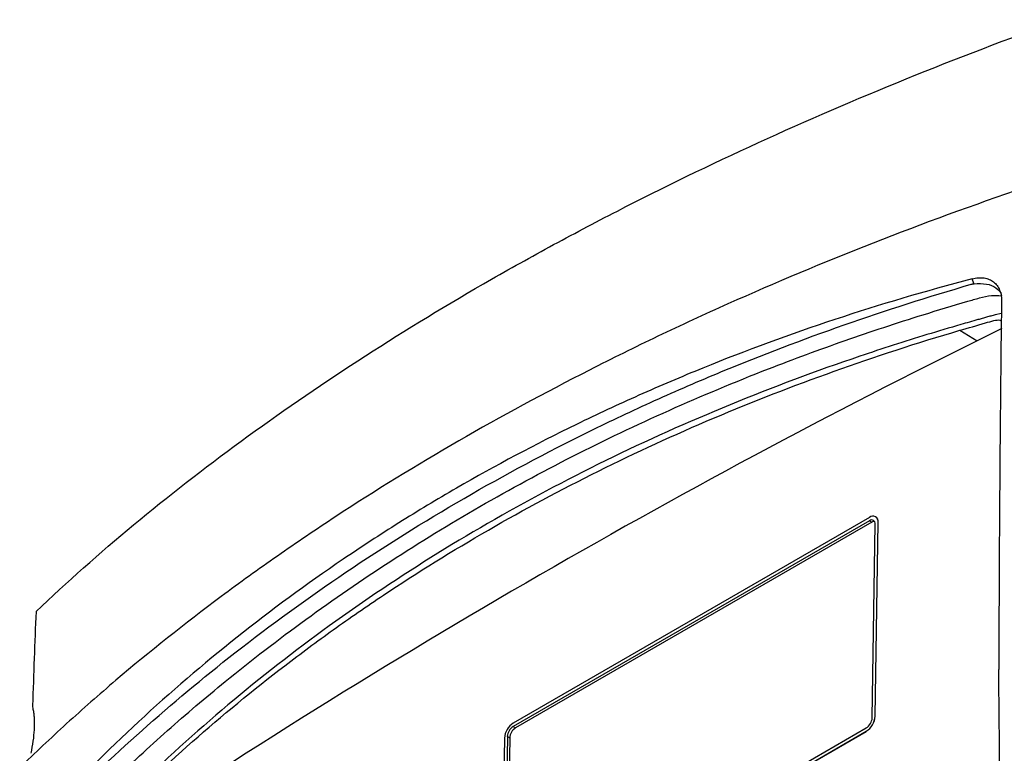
# Model space of a CAD drawing. Header units: millimetres. Extents: x -117 to 444, y -157 to 472.
# Tile 41 of 160: x 301 to 360, y 2 to 47. Entities that reach past the tile are written whole.
import ezdxf

# ---------------------------------------------------------------- set-up
doc = ezdxf.new("R2010")
doc.units = ezdxf.units.MM

msp = doc.modelspace()

# ---------------------------------------------------------------- linework, layer by layer
at = {"color": 7, "linetype": 'Continuous', "lineweight": 25}
for p, q in [((360.267, 29.05), (359.89, 28.969)), ((357.743, 28.032), (358.799, 27.402)), ((352.278, 16.703), (330.711, 4.253)), ((352.657, 16.738), (352.654, 16.74)), ((352.275, 16.501), (330.708, 4.051)), ((352.42, 16.414), (330.853, 3.964)), ((352.275, 16.501), (352.42, 16.414)), ((352.444, 4.566), (352.622, 16.3)), ((352.62, 4.668), (352.799, 16.402)), ((352.624, 4.666), (352.803, 16.4)), ((352.799, 16.402), (352.803, 16.4)), ((352.62, 4.668), (352.624, 4.666)), ((330.514, -8.696), (352.081, 3.755)), ((330.517, -8.493), (352.084, 3.957)), ((330.518, -8.698), (352.084, 3.752)), ((330.708, 4.051), (330.853, 3.964)), ((352.081, 3.755), (352.084, 3.752)), ((330.172, 3.34), (329.993, -8.395)), ((330.349, 3.442), (330.17, -8.293)), ((330.494, 3.355), (330.315, -8.379)), ((330.349, 3.442), (330.494, 3.355))]:
    msp.add_line(p, q, dxfattribs=at)
at = {"color": 7, "linetype": 'Continuous', "lineweight": 25, "flags": 128}
msp.add_lwpolyline([(358.613, 30.854), (358.607, 30.87), (358.499, 31.152)], dxfattribs=at)
at = {"color": 7, "linetype": 'Continuous', "lineweight": 25}
for centre, radius, start, end in [((566.142, -391.804), 467.676, 116.11313, 123.8815), ((352.484, 16.458), 0.32, 349.93235, 130.072), ((352.438, 16.443), 0.368, 353.32009, 53.34745), ((352.412, 16.338), 0.213, 349.93235, 130.072), ((352.586, 16.154), 0.309, 89.95428, 122.53759), ((331.34, 3.266), 1.17, 122.47915, 176.36115), ((351.452, 4.742), 1.17, 302.47915, 356.36115), ((351.456, 4.74), 1.17, 302.47915, 356.36115), ((351.665, 4.615), 0.78, 302.47915, 356.36115), ((331.127, 3.392), 0.78, 122.47915, 176.36115), ((331.272, 3.306), 0.78, 122.47915, 176.36115)]:
    msp.add_arc(centre, radius, start, end, dxfattribs=at)
for points, knots in [([(301.807, 11.007), (305.552, 14.565), (309.691, 18.003), (316.497, 22.984), (318.855, 24.608), (323.746, 27.78), (326.279, 29.329), (330.21, 31.597), (331.543, 32.344), (334.25, 33.817), (335.622, 34.543), (339.788, 36.683), (342.635, 38.063), (351.384, 42.065), (357.492, 44.548), (363.877, 46.839)], [0, 0, 0, 0, 0.25, 0.25, 0.375, 0.375, 0.5, 0.5, 0.5625, 0.5625, 0.625, 0.625, 0.75, 0.75, 1, 1, 1, 1]), ([(361.685, 36.675), (355.43, 34.543), (349.439, 32.194), (342.279, 28.99), (340.864, 28.336), (338.066, 27.001), (336.684, 26.319), (332.603, 24.243), (329.963, 22.811), (324.843, 19.856), (322.363, 18.331), (318.764, 15.974), (317.584, 15.176), (315.271, 13.561), (314.138, 12.744), (310.808, 10.265), (308.68, 8.573), (305.628, 5.978), (304.634, 5.104), (302.691, 3.335), (301.743, 2.441), (300.819, 1.538)], [0, 0, 0, 0, 0.25, 0.25, 0.3125, 0.3125, 0.375, 0.375, 0.5, 0.5, 0.625, 0.625, 0.6875, 0.6875, 0.75, 0.75, 0.875, 0.875, 0.9375, 0.9375, 1, 1, 1, 1]), ([(358.499, 31.152), (352.855, 29.668), (347.42, 27.869), (340.887, 25.219), (339.595, 24.669), (337.044, 23.532), (335.784, 22.945), (332.053, 21.127), (329.63, 19.839), (326.09, 17.794), (324.926, 17.093), (322.633, 15.655), (321.507, 14.92), (318.185, 12.663), (316.047, 11.092), (309.863, 6.181), (306.046, 2.645), (302.537, -1.154)], [0, 0, 0, 0, 0.25, 0.25, 0.3125, 0.3125, 0.375, 0.375, 0.5, 0.5, 0.5625, 0.5625, 0.625, 0.625, 0.75, 0.75, 1, 1, 1, 1]), ([(358.499, 31.152), (358.625, 31.185), (358.749, 31.206), (358.989, 31.223), (359.107, 31.219), (359.329, 31.186), (359.433, 31.158), (359.627, 31.076), (359.717, 31.023), (359.877, 30.897), (359.947, 30.824), (360.068, 30.659), (360.118, 30.567), (360.237, 30.274), (360.276, 30.049), (360.273, 29.809)], [0, 0, 0, 0, 0.125, 0.125, 0.25, 0.25, 0.375, 0.375, 0.5, 0.5, 0.625, 0.625, 0.75, 0.75, 1, 1, 1, 1]), ([(302.946, -1.213), (306.352, 2.244), (309.989, 5.481), (318.192, 11.896), (322.817, 15.015), (330.183, 19.277), (332.71, 20.628), (336.609, 22.548), (337.927, 23.17), (340.6, 24.379), (341.955, 24.965), (348.189, 27.545), (353.227, 29.307), (358.436, 30.821)], [0.0046038, 0.0046038, 0.0046038, 0.0046038, 0.041605, 0.041605, 0.0832098, 0.0832098, 0.1040122, 0.1040122, 0.1144134, 0.1144134, 0.1248146, 0.1248146, 0.1618195, 0.1618195, 0.1618195, 0.1618195]), ([(358.436, 30.821), (358.455, 30.826), (358.492, 30.836), (358.552, 30.847), (358.593, 30.851), (358.613, 30.854)], [0, 0, 0, 0, 0.328529, 0.661393, 1, 1, 1, 1]), ([(358.614, 30.851), (358.874, 30.862), (359.394, 30.884), (359.952, 30.622), (360.248, 30.353), (360.284, 30.131), (360.286, 30.122)], [0, 0, 0, 0, 0.32863, 0.65665, 0.98652, 1, 1, 1, 1]), ([(303.184, -45.808), (303.147, -45.804), (303.024, -45.79), (302.845, -45.606), (302.713, -45.172), (302.662, -44.586), (302.52, -43.71), (302.536, -42.678), (302.499, -40.188), (302.469, -34.855), (302.423, -26.744), (302.435, -17.09), (302.506, -9.914), (302.539, -5.72), (302.562, -4.541), (302.708, -3.875), (302.977, -3.19), (303.381, -2.48), (303.81, -1.857), (304.422, -1.284), (305.274, -0.406), (307.031, 1.303), (309.743, 3.817), (313.625, 7.113), (318.107, 10.567), (323.254, 14.106), (328.65, 17.404), (334.275, 20.446), (340.108, 23.227), (345.629, 25.533), (350.784, 27.435), (354.816, 28.773), (357.568, 29.593), (358.927, 29.995), (359.644, 30.172), (360.058, 30.143), (360.249, 30.13)], [0, 0, 0, 0, 0.001336, 0.0045472, 0.0081602, 0.0137752, 0.0194645, 0.0308736, 0.0423024, 0.0878706, 0.1777114, 0.2655448, 0.3528815, 0.3746538, 0.3800769, 0.3854378, 0.3907856, 0.396092, 0.4040603, 0.4121277, 0.4201662, 0.4391393, 0.4823005, 0.5254883, 0.5831711, 0.6409122, 0.6987373, 0.7565934, 0.8142699, 0.8717733, 0.9148422, 0.9578995, 0.9820161, 0.9883121, 0.9946099, 1, 1, 1, 1]), ([(359.89, 28.969), (359.803, 28.946), (359.716, 28.923), (359.543, 28.874), (359.456, 28.849), (359.283, 28.8), (359.196, 28.776), (359.023, 28.728), (358.936, 28.703), (358.504, 28.581), (358.159, 28.483), (357.127, 28.184), (356.442, 27.98), (354.395, 27.355), (353.044, 26.92), (349.026, 25.559), (346.404, 24.579), (341.271, 22.472), (338.76, 21.344), (333.861, 18.945), (331.474, 17.675), (324.51, 13.655), (320.135, 10.7), (314.02, 5.886), (312.057, 4.217), (309.229, 1.627), (308.306, 0.749), (306.952, -0.59), (306.505, -1.039), (305.843, -1.719), (305.623, -1.946), (305.296, -2.288), (305.187, -2.404), (304.97, -2.63), (304.862, -2.743), (304.754, -2.861)], [0, 0, 0, 0, 0.003906, 0.003906, 0.007813, 0.007813, 0.011719, 0.011719, 0.015625, 0.015625, 0.03125, 0.03125, 0.0625, 0.0625, 0.125, 0.125, 0.25, 0.25, 0.375, 0.375, 0.5, 0.5, 0.75, 0.75, 0.875, 0.875, 0.9375, 0.9375, 0.96875, 0.96875, 0.984375, 0.984375, 0.992188, 0.992188, 1, 1, 1, 1]), ([(357.743, 28.032), (358.262, 28.177), (358.954, 28.371), (359.768, 28.622), (360.111, 28.681), (360.237, 28.631), (360.264, 28.62)], [0, 0, 0, 0, 0.60964, 0.812001, 0.959325, 1, 1, 1, 1]), ([(306.096, -1.783), (309.419, 1.594), (313.01, 4.765), (317.832, 8.465), (318.813, 9.192), (320.809, 10.619), (321.824, 11.32), (324.917, 13.381), (327.033, 14.692), (333.539, 18.442), (338.087, 20.698), (347.599, 24.727), (352.564, 26.501), (357.743, 28.032)], [0, 0, 0, 0, 0.25, 0.25, 0.3125, 0.3125, 0.375, 0.375, 0.5, 0.5, 0.75, 0.75, 1, 1, 1, 1]), ([(301.612, 5.157), (301.63, 5.076), (301.646, 4.991), (301.671, 4.813), (301.681, 4.721), (301.703, 4.436), (301.707, 4.233), (301.693, 3.802), (301.675, 3.572), (301.616, 3.103), (301.577, 2.861), (301.527, 2.614)], [0, 0, 0, 0, 0.125, 0.125, 0.25, 0.25, 0.5, 0.5, 0.75, 0.75, 1, 1, 1, 1])]:
    msp.add_open_spline(points, degree=3, knots=knots, dxfattribs=at)
for points in [[(360.273, 29.809), (360.183, 22.424), (360.128, 14.984), (360.108, 7.488)], [(301.807, 11.007), (301.731, 9.114), (301.661, 7.218), (301.596, 5.32)], [(360.332, -13.724), (360.246, -6.598), (360.171, 0.473), (360.108, 7.488)], [(301.596, 5.32), (301.594, 5.256), (301.601, 5.204), (301.612, 5.157)], [(301.527, 2.614), (301.513, 2.547), (301.503, 2.482), (301.501, 2.423)]]:
    msp.add_open_spline(points, degree=3, dxfattribs=at)

doc.saveas('drawing.dxf')
